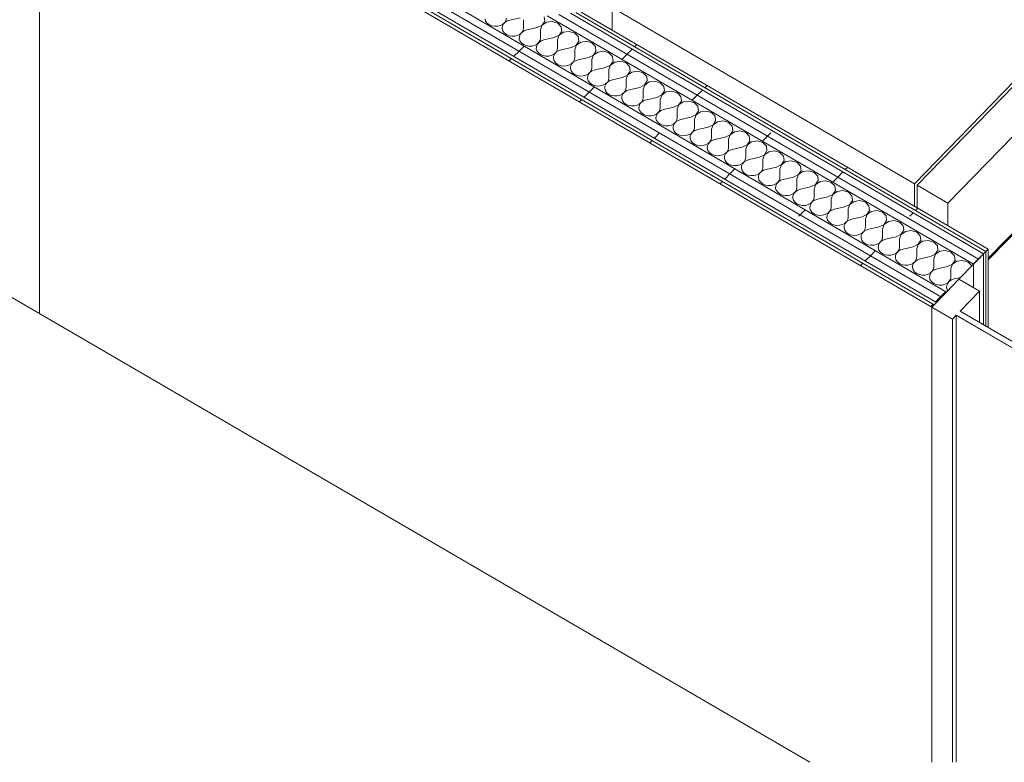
# Model space of a CAD drawing. Header units: millimetres. Extents: x -21126 to 28102, y -1237 to 9397.
# Tile 204 of 226: x 18581 to 20209, y -457 to 771. Entities that reach past the tile are written whole.
import ezdxf

# ---------------------------------------------------------------- set-up
doc = ezdxf.new("R2010")
doc.units = ezdxf.units.MM
doc.header["$MEASUREMENT"] = 0
doc.linetypes.add('Wipeout_Contour', pattern=[1000, 0, -1000])
for name, color, linetype in [('14_PAV_Paviment existent', 7, 'Continuous'), ('Nuevo_08_E_Envans secs', 7, 'Continuous'), ('Nuevo_09_EI_Mobiliari cuines', 7, 'Continuous'), ('Nuevo_Ventanas Archicad', 7, 'Continuous')]:
    doc.layers.add(name, color=color, linetype=linetype)
for name, color, linetype, lineweight in [('14_PAV_Paviment existent_Pluma_Nº__89', 7, 'Continuous', 5), ('Nuevo_08_E_Envans secs_Pluma_Nº__1', 7, 'Continuous', 5), ('Nuevo_08_E_Envans secs_Pluma_Nº__47', 7, 'Continuous', 20), ('Nuevo_09_EI_Mobiliari cuines_Pluma_Nº__1', 7, 'Continuous', 5), ('Nuevo_09_EI_Mobiliari cuines_Pluma_Nº__24', 252, 'Continuous', 5), ('Nuevo_Ventanas Archicad_Pluma_Nº__1', 7, 'Continuous', 5)]:
    doc.layers.add(name, color=color, linetype=linetype, lineweight=lineweight)
for name, color, linetype, lineweight, true_color in [('Nuevo_08_E_Envans secs_Pluma_Nº__102', 7, 'Continuous', 5, 0xcccccc), ('Nuevo_08_E_Envans secs_Pluma_Nº__171', 171, 'Continuous', 13, 0xaaaaff), ('Nuevo_08_E_Envans secs_Pluma_Nº__177', 7, 'Continuous', 15, 0xf7e046)]:
    doc.layers.add(name, color=color, linetype=linetype, lineweight=lineweight, true_color=true_color)
pattern_1 = [(45, (6815.65, 8903), (-183.8478, 183.8478), [195, -65]), (45, (6815.65, 9086.86), (-183.8478, 183.8478), [195, -65])]

# ---------------------------------------------------------------- blocks, each defined once
blk = doc.blocks.new('Elem Sección_163_2', base_point=(6815.6, 8903))
at = {"layer": 'Nuevo_09_EI_Mobiliari cuines_Pluma_Nº__1', "color": 7, "linetype": 'Continuous', "lineweight": 5}
for p, q in [((20506.6, 952.4), (20506.6, 959.3)), ((20561.8, 772.4), (20561.8, 927.2)), ((19560.6, 754.1), (19560.6, 791.4)), ((20182.6, 376.7), (20561.8, 767.2)), ((20560.2, 765.6), (20561.8, 764.6)), ((20561.8, 767.2), (20561.8, 772.4)), ((20587.2, 757.6), (20561.8, 772.4)), ((20561.8, 767.2), (20584, 754.3)), ((20561.8, 764.6), (20182.6, 374.1)), ((20582.4, 752.6), (20561.8, 764.6)), ((20561.8, 764.6), (20561.8, 759.5)), ((20561.8, 102.6), (20561.8, 759.5)), ((20561.8, 759.5), (20579.2, 749.3)), ((20587.2, 757.6), (20568.1, 737.9)), ((20568.1, 732.7), (20587.2, 752.4)), ((20587.2, 749.8), (20568.1, 730.1)), ((20587.2, 749.8), (20585.6, 750.8)), ((20587.2, 752.4), (20587.2, 757.6)), ((20587.2, 744.7), (20587.2, 749.8)), ((20568.1, 724.9), (20587.2, 744.7)), ((20568.1, 737.9), (20568.1, 732.7)), ((20582.4, 747.5), (20584, 746.5)), ((20568.1, 730.1), (20568.1, 724.9)), ((20060.8, 462.8), (20060.8, 500.1)), ((20065, 497.6), (20065, 460.4)), ((20115.9, 468), (20115.9, 430.7)), ((20523.9, 63.6), (20561.8, 102.6)), ((20536.3, 71.9), (20536.3, 76.4))]:
    blk.add_line(p, q, dxfattribs=at)
at = {"layer": 'Nuevo_09_EI_Mobiliari cuines_Pluma_Nº__24', "color": 252, "linetype": 'Continuous', "lineweight": 5}
for p, q in [((20006.4, 1250.5), (19560.6, 791.4)), ((20006.4, 1250.5), (20506.6, 959.3)), ((20506.6, 959.3), (20060.8, 500.1)), ((20510.9, 956.8), (20065, 497.6)), ((20510.9, 956.8), (20561.8, 927.2)), ((20561.8, 927.2), (20115.9, 468)), ((19560.6, 791.4), (20060.8, 500.1)), ((20065, 497.6), (20115.9, 468))]:
    blk.add_line(p, q, dxfattribs=at)
blk = doc.blocks.new('Elem Sección_175_2', base_point=(6815.6, 8903))
at = {"layer": 'Nuevo_Ventanas Archicad_Pluma_Nº__1', "color": 7, "linetype": 'Continuous', "lineweight": 5}
for p, q in [((18613.6, 1155.4), (18613.6, 310.2)), ((18613.6, 310.2), (18613.6, 285.3))]:
    blk.add_line(p, q, dxfattribs=at)
blk = doc.blocks.new('*X223', base_point=(6815.6, 8903))
at = {"layer": 'Nuevo_08_E_Envans secs_Pluma_Nº__102', "color": 254, "linetype": 'Continuous', "lineweight": 5, "true_color": 0xcccccc}
for p, q in [((19350.4, 772.7), (19351.5, 769)), ((19351.5, 769), (19353.9, 765.7)), ((19353.9, 765.7), (19357.4, 763.1)), ((19379.9, 763.9), (19383, 766.8)), ((19383.2, 766.7), (19380.4, 763.6)), ((19383, 766.8), (19385, 770.3)), ((19386.9, 769.2), (19383.2, 766.7)), ((19385, 770.3), (19385.7, 774)), ((19391.4, 770.7), (19386.9, 769.2)), ((19408.3, 774.5), (19391.4, 770.7)), ((19414, 771.2), (19414, 757.5)), ((19444.8, 762), (19449.1, 768.8)), ((19452.1, 767), (19444.9, 762)), ((19449.1, 768.8), (19448.2, 776.2)), ((19461.6, 768.4), (19452.1, 767)), ((19470.6, 765.7), (19461.6, 768.4)), ((19476.4, 759.7), (19470.6, 765.7)), ((19357.4, 763.1), (19361.6, 761.2)), ((19361.6, 761.2), (19366.4, 760.4)), ((19366.4, 760.4), (19371.3, 760.6)), ((19371.3, 760.6), (19375.9, 761.8)), ((19375.9, 761.8), (19379.9, 763.9)), ((19378.9, 760), (19378.7, 756.2)), ((19378.7, 756.2), (19379.8, 752.6)), ((19380.4, 763.6), (19378.9, 760)), ((19379.8, 752.6), (19382.2, 749.3)), ((19382.2, 749.3), (19385.7, 746.6)), ((19408.2, 747.4), (19411.3, 750.3)), ((19411.4, 750.3), (19408.7, 747.1)), ((19411.3, 750.3), (19413.3, 753.8)), ((19415.2, 752.7), (19411.4, 750.3)), ((19413.3, 753.8), (19414, 757.5)), ((19419.6, 754.2), (19415.2, 752.7)), ((19436.6, 758.1), (19419.6, 754.2)), ((19436.6, 758.1), (19444.8, 762)), ((19442.3, 754.8), (19442.2, 741.1)), ((19444.9, 762), (19442.3, 754.8)), ((19473.1, 745.6), (19477.3, 752.3)), ((19480.3, 750.6), (19473.2, 745.5)), ((19477.3, 752.3), (19476.4, 759.7)), ((19489.8, 751.9), (19480.3, 750.6)), ((19498.9, 749.2), (19489.8, 751.9)), ((19504.7, 743.3), (19498.9, 749.2)), ((19385.7, 746.6), (19389.9, 744.8)), ((19389.9, 744.8), (19394.7, 743.9)), ((19394.7, 743.9), (19399.5, 744.1)), ((19399.5, 744.1), (19404.2, 745.3)), ((19404.2, 745.3), (19408.2, 747.4)), ((19407.2, 743.6), (19406.9, 739.8)), ((19406.9, 739.8), (19408.1, 736.1)), ((19408.7, 747.1), (19407.2, 743.6)), ((19408.1, 736.1), (19410.5, 732.8)), ((19410.5, 732.8), (19413.9, 730.1)), ((19436.5, 731), (19439.6, 733.9)), ((19439.7, 733.8), (19437, 730.7)), ((19439.6, 733.9), (19441.6, 737.3)), ((19443.4, 736.2), (19439.7, 733.8)), ((19441.6, 737.3), (19442.2, 741.1)), ((19447.9, 737.8), (19443.4, 736.2)), ((19464.9, 741.6), (19447.9, 737.8)), ((19464.9, 741.6), (19473.1, 745.6)), ((19473.2, 745.5), (19470.5, 738.3)), ((19470.5, 738.3), (19470.5, 724.6)), ((19501.3, 729.1), (19505.6, 735.8)), ((19508.6, 734.1), (19501.5, 729.1)), ((19505.6, 735.8), (19504.7, 743.3)), ((19518.1, 735.5), (19508.6, 734.1)), ((19527.1, 732.8), (19518.1, 735.5)), ((19533, 726.8), (19527.1, 732.8)), ((19413.9, 730.1), (19418.2, 728.3)), ((19418.2, 728.3), (19422.9, 727.5)), ((19422.9, 727.5), (19427.8, 727.6)), ((19427.8, 727.6), (19432.4, 728.8)), ((19432.4, 728.8), (19436.5, 731)), ((19435.4, 727.1), (19435.2, 723.3)), ((19435.2, 723.3), (19436.3, 719.6)), ((19437, 730.7), (19435.4, 727.1)), ((19436.3, 719.6), (19438.7, 716.3)), ((19464.7, 714.5), (19467.9, 717.4)), ((19468, 717.3), (19465.2, 714.2)), ((19467.9, 717.4), (19469.8, 720.9)), ((19471.7, 719.8), (19468, 717.3)), ((19469.8, 720.9), (19470.5, 724.6)), ((19476.2, 721.3), (19471.7, 719.8)), ((19493.2, 725.1), (19476.2, 721.3)), ((19493.2, 725.1), (19501.3, 729.1)), ((19501.5, 729.1), (19498.8, 721.9)), ((19498.8, 721.9), (19498.8, 708.2)), ((19529.6, 712.7), (19533.9, 719.4)), ((19536.9, 717.6), (19529.7, 712.6)), ((19533.9, 719.4), (19533, 726.8)), ((19546.4, 719), (19536.9, 717.6)), ((19555.4, 716.3), (19546.4, 719)), ((19438.7, 716.3), (19442.2, 713.7)), ((19442.2, 713.7), (19446.5, 711.8)), ((19446.5, 711.8), (19451.2, 711)), ((19451.2, 711), (19456.1, 711.2)), ((19456.1, 711.2), (19460.7, 712.4)), ((19460.7, 712.4), (19464.7, 714.5)), ((19463.7, 710.6), (19463.5, 706.9)), ((19463.5, 706.9), (19464.6, 703.2)), ((19465.2, 714.2), (19463.7, 710.6)), ((19464.6, 703.2), (19467, 699.9)), ((19493, 698), (19496.1, 701)), ((19496.2, 700.9), (19493.5, 697.8)), ((19496.1, 701), (19498.1, 704.4)), ((19500, 703.3), (19496.2, 700.9)), ((19498.1, 704.4), (19498.8, 708.2)), ((19504.4, 704.9), (19500, 703.3)), ((19521.4, 708.7), (19504.4, 704.9)), ((19521.4, 708.7), (19529.6, 712.7)), ((19529.7, 712.6), (19527.1, 705.4)), ((19527.1, 705.4), (19527.1, 691.7)), ((19561.2, 710.4), (19555.4, 716.3)), ((19557.9, 696.2), (19562.2, 702.9)), ((19565.1, 701.2), (19558, 696.1)), ((19562.2, 702.9), (19561.2, 710.4)), ((19574.6, 702.6), (19565.1, 701.2)), ((19583.7, 699.9), (19574.6, 702.6)), ((19467, 699.9), (19470.5, 697.2)), ((19470.5, 697.2), (19474.7, 695.4)), ((19474.7, 695.4), (19479.5, 694.5)), ((19479.5, 694.5), (19484.4, 694.7)), ((19484.4, 694.7), (19489, 695.9)), ((19489, 695.9), (19493, 698)), ((19492, 694.2), (19491.8, 690.4)), ((19491.8, 690.4), (19492.9, 686.7)), ((19493.5, 697.8), (19492, 694.2)), ((19492.9, 686.7), (19495.3, 683.4)), ((19521.3, 681.6), (19524.4, 684.5)), ((19524.5, 684.4), (19521.8, 681.3)), ((19524.4, 684.5), (19526.4, 688)), ((19528.3, 686.9), (19524.5, 684.4)), ((19526.4, 688), (19527.1, 691.7)), ((19532.7, 688.4), (19528.3, 686.9)), ((19549.7, 692.2), (19532.7, 688.4)), ((19549.7, 692.2), (19557.9, 696.2)), ((19558, 696.1), (19555.3, 688.9)), ((19555.3, 688.9), (19555.3, 675.2)), ((19589.5, 693.9), (19583.7, 699.9)), ((19586.2, 679.7), (19590.4, 686.4)), ((19593.4, 684.7), (19586.3, 679.7)), ((19590.4, 686.4), (19589.5, 693.9)), ((19602.9, 686.1), (19593.4, 684.7)), ((19611.9, 683.4), (19602.9, 686.1)), ((19495.3, 683.4), (19498.7, 680.8)), ((19498.7, 680.8), (19503, 678.9)), ((19503, 678.9), (19507.8, 678.1)), ((19507.8, 678.1), (19512.6, 678.2)), ((19512.6, 678.2), (19517.3, 679.4)), ((19517.3, 679.4), (19521.3, 681.6)), ((19520.2, 677.7), (19520, 673.9)), ((19520, 673.9), (19521.2, 670.3)), ((19521.8, 681.3), (19520.2, 677.7)), ((19521.2, 670.3), (19523.5, 667)), ((19549.6, 665.1), (19552.7, 668)), ((19552.8, 668), (19550, 664.8)), ((19552.7, 668), (19554.6, 671.5)), ((19556.5, 670.4), (19552.8, 668)), ((19554.6, 671.5), (19555.3, 675.2)), ((19561, 671.9), (19556.5, 670.4)), ((19578, 675.8), (19561, 671.9)), ((19578, 675.8), (19586.2, 679.7)), ((19586.3, 679.7), (19583.6, 672.5)), ((19583.6, 672.5), (19583.6, 658.8)), ((19617.8, 677.4), (19611.9, 683.4)), ((19614.4, 663.3), (19618.7, 670)), ((19621.7, 668.3), (19614.5, 663.2)), ((19618.7, 670), (19617.8, 677.4)), ((19631.2, 669.6), (19621.7, 668.3)), ((19640.2, 666.9), (19631.2, 669.6)), ((19523.5, 667), (19527, 664.3)), ((19527, 664.3), (19531.3, 662.5)), ((19531.3, 662.5), (19536, 661.6)), ((19536, 661.6), (19540.9, 661.8)), ((19540.9, 661.8), (19545.5, 663)), ((19545.5, 663), (19549.6, 665.1)), ((19548.5, 661.3), (19548.3, 657.5)), ((19548.3, 657.5), (19549.4, 653.8)), ((19550, 664.8), (19548.5, 661.3)), ((19549.4, 653.8), (19551.8, 650.5)), ((19577.8, 648.7), (19580.9, 651.6)), ((19581.1, 651.5), (19578.3, 648.4)), ((19580.9, 651.6), (19582.9, 655)), ((19584.8, 653.9), (19581.1, 651.5)), ((19582.9, 655), (19583.6, 658.8)), ((19589.2, 655.5), (19584.8, 653.9)), ((19606.2, 659.3), (19589.2, 655.5)), ((19606.2, 659.3), (19614.4, 663.3)), ((19614.5, 663.2), (19611.9, 656)), ((19611.9, 656), (19611.9, 642.3)), ((19646, 661), (19640.2, 666.9)), ((19642.7, 646.8), (19647, 653.5)), ((19650, 651.8), (19642.8, 646.7)), ((19647, 653.5), (19646, 661)), ((19659.5, 653.2), (19650, 651.8)), ((19668.5, 650.5), (19659.5, 653.2)), ((19551.8, 650.5), (19555.3, 647.8)), ((19555.3, 647.8), (19559.5, 646)), ((19559.5, 646), (19564.3, 645.1)), ((19564.3, 645.1), (19569.2, 645.3)), ((19569.2, 645.3), (19573.8, 646.5)), ((19573.8, 646.5), (19577.8, 648.7)), ((19576.8, 644.8), (19576.6, 641)), ((19576.6, 641), (19577.7, 637.3)), ((19578.3, 648.4), (19576.8, 644.8)), ((19577.7, 637.3), (19580.1, 634)), ((19606.1, 632.2), (19609.2, 635.1)), ((19609.3, 635), (19606.6, 631.9)), ((19609.2, 635.1), (19611.2, 638.6)), ((19613.1, 637.5), (19609.3, 635)), ((19611.2, 638.6), (19611.9, 642.3)), ((19617.5, 639), (19613.1, 637.5)), ((19634.5, 642.8), (19617.5, 639)), ((19634.5, 642.8), (19642.7, 646.8)), ((19640.2, 639.5), (19640.1, 625.8)), ((19642.8, 646.7), (19640.2, 639.5)), ((19674.3, 644.5), (19668.5, 650.5)), ((19671, 630.3), (19675.2, 637.1)), ((19678.2, 635.3), (19671.1, 630.3)), ((19675.2, 637.1), (19674.3, 644.5)), ((19687.7, 636.7), (19678.2, 635.3)), ((19696.7, 634), (19687.7, 636.7)), ((19580.1, 634), (19583.5, 631.4)), ((19583.5, 631.4), (19587.8, 629.5)), ((19587.8, 629.5), (19592.6, 628.7)), ((19592.6, 628.7), (19597.4, 628.9)), ((19597.4, 628.9), (19602.1, 630.1)), ((19602.1, 630.1), (19606.1, 632.2)), ((19605.1, 628.3), (19604.8, 624.6)), ((19604.8, 624.6), (19606, 620.9)), ((19606.6, 631.9), (19605.1, 628.3)), ((19606, 620.9), (19608.4, 617.6)), ((19637.5, 618.6), (19639.5, 622.1)), ((19641.3, 621), (19637.6, 618.6)), ((19639.5, 622.1), (19640.1, 625.8)), ((19645.8, 622.6), (19641.3, 621)), ((19662.8, 626.4), (19645.8, 622.6)), ((19662.8, 626.4), (19671, 630.3)), ((19671.1, 630.3), (19668.4, 623.1)), ((19668.4, 623.1), (19668.4, 609.4)), ((19702.6, 628.1), (19696.7, 634)), ((19699.2, 613.9), (19703.5, 620.6)), ((19706.5, 618.9), (19699.4, 613.8)), ((19703.5, 620.6), (19702.6, 628.1)), ((19716, 620.2), (19706.5, 618.9)), ((19725, 617.6), (19716, 620.2)), ((19608.4, 617.6), (19611.8, 614.9)), ((19611.8, 614.9), (19616.1, 613.1)), ((19616.1, 613.1), (19620.8, 612.2)), ((19620.8, 612.2), (19625.7, 612.4)), ((19625.7, 612.4), (19630.3, 613.6)), ((19630.3, 613.6), (19634.4, 615.7)), ((19633.3, 611.9), (19633.1, 608.1)), ((19633.1, 608.1), (19634.2, 604.4)), ((19634.9, 615.5), (19633.3, 611.9)), ((19634.2, 604.4), (19636.6, 601.1)), ((19634.4, 615.7), (19637.5, 618.6)), ((19637.6, 618.6), (19634.9, 615.5)), ((19665.8, 602.2), (19667.7, 605.6)), ((19669.6, 604.5), (19665.9, 602.1)), ((19667.7, 605.6), (19668.4, 609.4)), ((19674.1, 606.1), (19669.6, 604.5)), ((19691, 609.9), (19674.1, 606.1)), ((19691, 609.9), (19699.2, 613.9)), ((19699.4, 613.8), (19696.7, 606.6)), ((19696.7, 606.6), (19696.7, 592.9)), ((19730.9, 611.6), (19725, 617.6)), ((19727.5, 597.4), (19731.8, 604.1)), ((19734.8, 602.4), (19727.6, 597.4)), ((19731.8, 604.1), (19730.9, 611.6)), ((19744.3, 603.8), (19734.8, 602.4)), ((19753.3, 601.1), (19744.3, 603.8)), ((19636.6, 601.1), (19640.1, 598.5)), ((19640.1, 598.5), (19644.4, 596.6)), ((19644.4, 596.6), (19649.1, 595.8)), ((19649.1, 595.8), (19654, 595.9)), ((19654, 595.9), (19658.6, 597.1)), ((19658.6, 597.1), (19662.6, 599.3)), ((19661.6, 595.4), (19661.4, 591.6)), ((19661.4, 591.6), (19662.5, 588)), ((19663.1, 599), (19661.6, 595.4)), ((19662.5, 588), (19664.9, 584.7)), ((19662.6, 599.3), (19665.8, 602.2)), ((19665.9, 602.1), (19663.1, 599)), ((19694, 585.7), (19696, 589.2)), ((19697.9, 588.1), (19694.1, 585.7)), ((19696, 589.2), (19696.7, 592.9)), ((19702.3, 589.6), (19697.9, 588.1)), ((19719.3, 593.5), (19702.3, 589.6)), ((19719.3, 593.5), (19727.5, 597.4)), ((19725, 590.2), (19724.9, 576.5)), ((19727.6, 597.4), (19725, 590.2)), ((19759.1, 595.1), (19753.3, 601.1)), ((19755.8, 581), (19760.1, 587.7)), ((19760.1, 587.7), (19759.1, 595.1)), ((19772.5, 587.3), (19763, 585.9)), ((19781.6, 584.6), (19772.5, 587.3)), ((19664.9, 584.7), (19668.4, 582)), ((19668.4, 582), (19672.6, 580.2)), ((19672.6, 580.2), (19677.4, 579.3)), ((19677.4, 579.3), (19682.3, 579.5)), ((19682.3, 579.5), (19686.9, 580.7)), ((19686.9, 580.7), (19690.9, 582.8)), ((19689.9, 578.9), (19689.7, 575.2)), ((19689.7, 575.2), (19690.8, 571.5)), ((19691.4, 582.5), (19689.9, 578.9)), ((19690.8, 571.5), (19693.2, 568.2)), ((19690.9, 582.8), (19694, 585.7)), ((19694.1, 585.7), (19691.4, 582.5)), ((19722.3, 569.3), (19724.3, 572.7)), ((19726.1, 571.6), (19722.4, 569.2)), ((19724.3, 572.7), (19724.9, 576.5)), ((19730.6, 573.2), (19726.1, 571.6)), ((19747.6, 577), (19730.6, 573.2)), ((19747.6, 577), (19755.8, 581)), ((19755.9, 580.9), (19753.2, 573.7)), ((19753.2, 573.7), (19753.2, 560)), ((19763, 585.9), (19755.9, 580.9)), ((19787.4, 578.7), (19781.6, 584.6)), ((19784.1, 564.5), (19788.3, 571.2)), ((19788.3, 571.2), (19787.4, 578.7)), ((19800.8, 570.9), (19791.3, 569.5)), ((19809.8, 568.2), (19800.8, 570.9)), ((19693.2, 568.2), (19696.6, 565.5)), ((19696.6, 565.5), (19700.9, 563.7)), ((19700.9, 563.7), (19705.6, 562.8)), ((19705.6, 562.8), (19710.5, 563)), ((19710.5, 563), (19715.1, 564.2)), ((19715.1, 564.2), (19719.2, 566.4)), ((19718.1, 562.5), (19717.9, 558.7)), ((19717.9, 558.7), (19719.1, 555)), ((19719.7, 566.1), (19718.1, 562.5)), ((19719.1, 555), (19721.4, 551.7)), ((19719.2, 566.4), (19722.3, 569.3)), ((19722.4, 569.2), (19719.7, 566.1)), ((19750.6, 552.8), (19752.5, 556.3)), ((19754.4, 555.2), (19750.7, 552.7)), ((19752.5, 556.3), (19753.2, 560)), ((19758.9, 556.7), (19754.4, 555.2)), ((19775.9, 560.5), (19758.9, 556.7)), ((19775.9, 560.5), (19784.1, 564.5)), ((19784.2, 564.4), (19781.5, 557.2)), ((19781.5, 557.2), (19781.5, 543.5)), ((19791.3, 569.5), (19784.2, 564.4)), ((19815.7, 562.2), (19809.8, 568.2)), ((19812.3, 548), (19816.6, 554.8)), ((19816.6, 554.8), (19815.7, 562.2)), ((19829.1, 554.4), (19819.6, 553)), ((19838.1, 551.7), (19829.1, 554.4)), ((19721.4, 551.7), (19724.9, 549.1)), ((19724.9, 549.1), (19729.2, 547.2)), ((19729.2, 547.2), (19733.9, 546.4)), ((19733.9, 546.4), (19738.8, 546.6)), ((19738.8, 546.6), (19743.4, 547.8)), ((19743.4, 547.8), (19747.4, 549.9)), ((19746.4, 546), (19746.2, 542.2)), ((19746.2, 542.2), (19747.3, 538.6)), ((19747.9, 549.6), (19746.4, 546)), ((19747.3, 538.6), (19749.7, 535.3)), ((19747.4, 549.9), (19750.6, 552.8)), ((19750.7, 552.7), (19747.9, 549.6)), ((19778.8, 536.3), (19780.8, 539.8)), ((19782.7, 538.7), (19778.9, 536.3)), ((19780.8, 539.8), (19781.5, 543.5)), ((19787.1, 540.2), (19782.7, 538.7)), ((19804.1, 544.1), (19787.1, 540.2)), ((19804.1, 544.1), (19812.3, 548)), ((19812.4, 548), (19809.8, 540.8)), ((19809.8, 540.8), (19809.8, 527.1)), ((19819.6, 553), (19812.4, 548)), ((19843.9, 545.7), (19838.1, 551.7)), ((19840.6, 531.6), (19844.9, 538.3)), ((19844.9, 538.3), (19843.9, 545.7)), ((19857.4, 537.9), (19847.9, 536.6)), ((19866.4, 535.3), (19857.4, 537.9)), ((19749.7, 535.3), (19753.2, 532.6)), ((19753.2, 532.6), (19757.4, 530.8)), ((19757.4, 530.8), (19762.2, 529.9)), ((19762.2, 529.9), (19767.1, 530.1)), ((19767.1, 530.1), (19771.7, 531.3)), ((19771.7, 531.3), (19775.7, 533.4)), ((19774.7, 529.6), (19774.5, 525.8)), ((19774.5, 525.8), (19775.6, 522.1)), ((19776.2, 533.1), (19774.7, 529.6)), ((19775.6, 522.1), (19778, 518.8)), ((19775.7, 533.4), (19778.8, 536.3)), ((19778.9, 536.3), (19776.2, 533.1)), ((19807.1, 519.9), (19809.1, 523.3)), ((19811, 522.2), (19807.2, 519.8)), ((19809.1, 523.3), (19809.8, 527.1)), ((19815.4, 523.8), (19811, 522.2)), ((19832.4, 527.6), (19815.4, 523.8)), ((19832.4, 527.6), (19840.6, 531.6)), ((19838.1, 524.3), (19838, 510.6)), ((19840.7, 531.5), (19838.1, 524.3)), ((19847.9, 536.6), (19840.7, 531.5)), ((19872.2, 529.3), (19866.4, 535.3)), ((19868.9, 515.1), (19873.1, 521.8)), ((19873.1, 521.8), (19872.2, 529.3)), ((19885.6, 521.5), (19876.1, 520.1)), ((19894.6, 518.8), (19885.6, 521.5)), ((19778, 518.8), (19781.4, 516.1)), ((19781.4, 516.1), (19785.7, 514.3)), ((19785.7, 514.3), (19790.5, 513.5)), ((19790.5, 513.5), (19795.3, 513.6)), ((19795.3, 513.6), (19800, 514.8)), ((19800, 514.8), (19804, 517)), ((19802.9, 513.1), (19802.7, 509.3)), ((19802.7, 509.3), (19803.9, 505.6)), ((19804.5, 516.7), (19802.9, 513.1)), ((19803.9, 505.6), (19806.3, 502.4)), ((19804, 517), (19807.1, 519.9)), ((19807.2, 519.8), (19804.5, 516.7)), ((19835.4, 503.4), (19837.3, 506.9)), ((19839.2, 505.8), (19835.5, 503.4)), ((19837.3, 506.9), (19838, 510.6)), ((19843.7, 507.3), (19839.2, 505.8)), ((19860.7, 511.1), (19843.7, 507.3)), ((19860.7, 511.1), (19868.9, 515.1)), ((19869, 515.1), (19866.3, 507.9)), ((19866.3, 507.9), (19866.3, 494.2)), ((19876.1, 520.1), (19869, 515.1)), ((19900.5, 512.8), (19894.6, 518.8)), ((19897.1, 498.7), (19901.4, 505.4)), ((19901.4, 505.4), (19900.5, 512.8)), ((19913.9, 505), (19904.4, 503.6)), ((19922.9, 502.3), (19913.9, 505)), ((19806.3, 502.4), (19809.7, 499.7)), ((19809.7, 499.7), (19814, 497.9)), ((19814, 497.9), (19818.7, 497)), ((19818.7, 497), (19823.6, 497.2)), ((19823.6, 497.2), (19828.2, 498.4)), ((19828.2, 498.4), (19832.3, 500.5)), ((19831.2, 496.6), (19831, 492.9)), ((19831, 492.9), (19832.1, 489.2)), ((19832.7, 500.2), (19831.2, 496.6)), ((19832.1, 489.2), (19834.5, 485.9)), ((19832.3, 500.5), (19835.4, 503.4)), ((19835.5, 503.4), (19832.7, 500.2)), ((19863.6, 487), (19865.6, 490.4)), ((19867.5, 489.3), (19863.8, 486.9)), ((19865.6, 490.4), (19866.3, 494.2)), ((19872, 490.9), (19867.5, 489.3)), ((19888.9, 494.7), (19872, 490.9)), ((19888.9, 494.7), (19897.1, 498.7)), ((19897.2, 498.6), (19894.6, 491.4)), ((19894.6, 491.4), (19894.6, 477.7)), ((19904.4, 503.6), (19897.2, 498.6)), ((19928.8, 496.4), (19922.9, 502.3)), ((19925.4, 482.2), (19929.7, 488.9)), ((19929.7, 488.9), (19928.8, 496.4)), ((19942.2, 488.6), (19932.7, 487.2)), ((19951.2, 485.9), (19942.2, 488.6)), ((19834.5, 485.9), (19838, 483.2)), ((19838, 483.2), (19842.2, 481.4)), ((19842.2, 481.4), (19847, 480.5)), ((19847, 480.5), (19851.9, 480.7)), ((19851.9, 480.7), (19856.5, 481.9)), ((19856.5, 481.9), (19860.5, 484.1)), ((19859.5, 480.2), (19859.3, 476.4)), ((19859.3, 476.4), (19860.4, 472.7)), ((19861, 483.8), (19859.5, 480.2)), ((19860.4, 472.7), (19862.8, 469.4)), ((19860.5, 484.1), (19863.6, 487)), ((19863.8, 486.9), (19861, 483.8)), ((19891.9, 470.5), (19893.9, 474)), ((19895.8, 472.9), (19892, 470.4)), ((19893.9, 474), (19894.6, 477.7)), ((19900.2, 474.4), (19895.8, 472.9)), ((19917.2, 478.2), (19900.2, 474.4)), ((19917.2, 478.2), (19925.4, 482.2)), ((19922.9, 474.9), (19922.8, 461.2)), ((19925.5, 482.1), (19922.9, 474.9)), ((19932.7, 487.2), (19925.5, 482.1)), ((19957, 479.9), (19951.2, 485.9)), ((19953.7, 465.7), (19957.9, 472.5)), ((19957.9, 472.5), (19957, 479.9)), ((19862.8, 469.4), (19866.3, 466.8)), ((19866.3, 466.8), (19870.5, 464.9)), ((19870.5, 464.9), (19875.3, 464.1)), ((19875.3, 464.1), (19880.1, 464.2)), ((19880.1, 464.2), (19884.8, 465.5)), ((19884.8, 465.5), (19888.8, 467.6)), ((19887.8, 463.7), (19887.5, 459.9)), ((19887.5, 459.9), (19888.7, 456.3)), ((19889.3, 467.3), (19887.8, 463.7)), ((19888.7, 456.3), (19891.1, 453)), ((19888.8, 467.6), (19891.9, 470.5)), ((19892, 470.4), (19889.3, 467.3)), ((19920.2, 454), (19922.2, 457.5)), ((19924, 456.4), (19920.3, 454)), ((19922.2, 457.5), (19922.8, 461.2)), ((19928.5, 457.9), (19924, 456.4)), ((19945.5, 461.8), (19928.5, 457.9)), ((19945.5, 461.8), (19953.7, 465.7)), ((19953.8, 465.7), (19951.1, 458.5)), ((19951.1, 458.5), (19951.1, 444.8)), ((19960.9, 470.7), (19953.8, 465.7)), ((19970.4, 472.1), (19960.9, 470.7)), ((19979.5, 469.4), (19970.4, 472.1)), ((19985.3, 463.4), (19979.5, 469.4)), ((19981.9, 449.3), (19986.2, 456)), ((19986.2, 456), (19985.3, 463.4)), ((19891.1, 453), (19894.5, 450.3)), ((19894.5, 450.3), (19898.8, 448.5)), ((19898.8, 448.5), (19903.5, 447.6)), ((19903.5, 447.6), (19908.4, 447.8)), ((19908.4, 447.8), (19913, 449)), ((19913, 449), (19917.1, 451.1)), ((19916, 447.3), (19915.8, 443.5)), ((19915.8, 443.5), (19917, 439.8)), ((19917.6, 450.8), (19916, 447.3)), ((19917, 439.8), (19919.3, 436.5)), ((19917.1, 451.1), (19920.2, 454)), ((19920.3, 454), (19917.6, 450.8)), ((19948.5, 437.6), (19950.4, 441)), ((19952.3, 439.9), (19948.6, 437.5)), ((19950.4, 441), (19951.1, 444.8)), ((19956.8, 441.5), (19952.3, 439.9)), ((19973.8, 445.3), (19956.8, 441.5)), ((19973.8, 445.3), (19981.9, 449.3)), ((19982.1, 449.2), (19979.4, 442)), ((19979.4, 442), (19979.4, 428.3)), ((19989.2, 454.3), (19982.1, 449.2)), ((19998.7, 455.6), (19989.2, 454.3)), ((20007.7, 452.9), (19998.7, 455.6)), ((20013.6, 447), (20007.7, 452.9)), ((20014.5, 439.5), (20013.6, 447)), ((19919.3, 436.5), (19922.8, 433.8)), ((19922.8, 433.8), (19927.1, 432)), ((19927.1, 432), (19931.8, 431.1)), ((19931.8, 431.1), (19936.7, 431.3)), ((19936.7, 431.3), (19941.3, 432.5)), ((19941.3, 432.5), (19945.3, 434.7)), ((19944.3, 430.8), (19944.1, 427)), ((19944.1, 427), (19945.2, 423.3)), ((19945.8, 434.4), (19944.3, 430.8)), ((19945.2, 423.3), (19947.6, 420)), ((19945.3, 434.7), (19948.5, 437.6)), ((19948.6, 437.5), (19945.8, 434.4)), ((19976.7, 421.1), (19978.7, 424.6)), ((19980.6, 423.5), (19976.8, 421)), ((19978.7, 424.6), (19979.4, 428.3)), ((19985, 425), (19980.6, 423.5)), ((20002, 428.8), (19985, 425)), ((20002, 428.8), (20010.2, 432.8)), ((20010.3, 432.7), (20007.7, 425.5)), ((20007.7, 425.5), (20007.7, 411.9)), ((20010.2, 432.8), (20014.5, 439.5)), ((20017.5, 437.8), (20010.3, 432.7)), ((20027, 439.2), (20017.5, 437.8)), ((20036, 436.5), (20027, 439.2)), ((20041.8, 430.5), (20036, 436.5)), ((20042.8, 423.1), (20041.8, 430.5)), ((19947.6, 420), (19951.1, 417.4)), ((19951.1, 417.4), (19955.3, 415.5)), ((19955.3, 415.5), (19960.1, 414.7)), ((19960.1, 414.7), (19965, 414.9)), ((19965, 414.9), (19969.6, 416.1)), ((19969.6, 416.1), (19973.6, 418.2)), ((19972.6, 414.3), (19972.4, 410.6)), ((19972.4, 410.6), (19973.5, 406.9)), ((19974.1, 417.9), (19972.6, 414.3)), ((19973.6, 418.2), (19976.7, 421.1)), ((19976.8, 421), (19974.1, 417.9)), ((20005, 404.7), (20007, 408.1)), ((20007, 408.1), (20007.7, 411.9)), ((20013.3, 408.6), (20008.9, 407)), ((20030.3, 412.4), (20013.3, 408.6)), ((20030.3, 412.4), (20038.5, 416.4)), ((20038.6, 416.3), (20035.9, 409.1)), ((20035.9, 409.1), (20035.9, 395.4)), ((20038.5, 416.4), (20042.8, 423.1)), ((20045.7, 421.3), (20038.6, 416.3)), ((20055.2, 422.7), (20045.7, 421.3)), ((20064.3, 420), (20055.2, 422.7)), ((20070.1, 414.1), (20064.3, 420)), ((20071, 406.6), (20070.1, 414.1)), ((19973.5, 406.9), (19975.9, 403.6)), ((19975.9, 403.6), (19979.3, 400.9)), ((19979.3, 400.9), (19983.6, 399.1)), ((19983.6, 399.1), (19988.4, 398.2)), ((19988.4, 398.2), (19993.2, 398.4)), ((19993.2, 398.4), (19997.9, 399.6)), ((19997.9, 399.6), (20001.9, 401.7)), ((20000.8, 397.9), (20000.6, 394.1)), ((20000.6, 394.1), (20001.8, 390.4)), ((20002.4, 401.5), (20000.8, 397.9)), ((20001.9, 401.7), (20005, 404.7)), ((20005.1, 404.6), (20002.4, 401.5)), ((20008.9, 407), (20005.1, 404.6)), ((20033.3, 388.2), (20035.2, 391.6)), ((20035.2, 391.6), (20035.9, 395.4)), ((20041.6, 392.1), (20037.1, 390.6)), ((20058.6, 395.9), (20041.6, 392.1)), ((20058.6, 395.9), (20066.8, 399.9)), ((20066.9, 399.8), (20064.2, 392.6)), ((20064.2, 392.6), (20064.2, 378.9)), ((20066.8, 399.9), (20071, 406.6)), ((20074, 404.9), (20066.9, 399.8)), ((20083.5, 406.3), (20074, 404.9)), ((20092.5, 403.6), (20083.5, 406.3)), ((20098.4, 397.6), (20092.5, 403.6)), ((20099.3, 390.1), (20098.4, 397.6)), ((20001.8, 390.4), (20004.1, 387.1)), ((20004.1, 387.1), (20007.6, 384.5)), ((20007.6, 384.5), (20011.9, 382.6)), ((20011.9, 382.6), (20016.6, 381.8)), ((20016.6, 381.8), (20021.5, 381.9)), ((20021.5, 381.9), (20026.1, 383.1)), ((20026.1, 383.1), (20030.2, 385.3)), ((20029.1, 381.4), (20028.9, 377.6)), ((20028.9, 377.6), (20030, 374)), ((20030.6, 385), (20029.1, 381.4)), ((20030.2, 385.3), (20033.3, 388.2)), ((20033.4, 388.1), (20030.6, 385)), ((20037.1, 390.6), (20033.4, 388.1)), ((20061.5, 371.7), (20063.5, 375.2)), ((20063.5, 375.2), (20064.2, 378.9)), ((20069.8, 375.6), (20065.4, 374.1)), ((20086.8, 379.5), (20069.8, 375.6)), ((20086.8, 379.5), (20095, 383.4)), ((20095.1, 383.4), (20092.5, 376.2)), ((20092.5, 376.2), (20092.5, 362.5)), ((20095, 383.4), (20099.3, 390.1)), ((20102.3, 388.4), (20095.1, 383.4)), ((20111.8, 389.8), (20102.3, 388.4)), ((20120.8, 387.1), (20111.8, 389.8)), ((20126.6, 381.1), (20120.8, 387.1)), ((20127.6, 373.7), (20126.6, 381.1)), ((20030, 374), (20032.4, 370.7)), ((20032.4, 370.7), (20035.9, 368)), ((20035.9, 368), (20040.1, 366.2)), ((20040.1, 366.2), (20044.9, 365.3)), ((20044.9, 365.3), (20049.8, 365.5)), ((20049.8, 365.5), (20054.4, 366.7)), ((20054.4, 366.7), (20058.4, 368.8)), ((20057.4, 364.9), (20057.2, 361.2)), ((20057.2, 361.2), (20058.3, 357.5)), ((20058.9, 368.5), (20057.4, 364.9)), ((20058.4, 368.8), (20061.5, 371.7)), ((20061.7, 371.7), (20058.9, 368.5)), ((20065.4, 374.1), (20061.7, 371.7)), ((20089.8, 355.3), (20091.8, 358.7)), ((20091.8, 358.7), (20092.5, 362.5)), ((20098.1, 359.2), (20093.7, 357.6)), ((20115.1, 363), (20098.1, 359.2)), ((20115.1, 363), (20123.3, 367)), ((20120.8, 359.7), (20120.7, 346)), ((20123.4, 366.9), (20120.8, 359.7)), ((20123.3, 367), (20127.6, 373.7)), ((20130.6, 371.9), (20123.4, 366.9)), ((20140.1, 373.3), (20130.6, 371.9)), ((20149.1, 370.6), (20140.1, 373.3)), ((20154.9, 364.7), (20149.1, 370.6)), ((20155.1, 363.6), (20154.9, 364.7)), ((20058.3, 357.5), (20060.7, 354.2)), ((20060.7, 354.2), (20064.1, 351.5)), ((20064.1, 351.5), (20068.4, 349.7)), ((20068.4, 349.7), (20073.2, 348.8)), ((20073.2, 348.8), (20078, 349)), ((20078, 349), (20082.7, 350.2)), ((20082.7, 350.2), (20086.7, 352.4)), ((20085.7, 348.5), (20085.4, 344.7)), ((20085.4, 344.7), (20086.6, 341)), ((20087.2, 352.1), (20085.7, 348.5)), ((20086.7, 352.4), (20089.8, 355.3)), ((20089.9, 355.2), (20087.2, 352.1)), ((20093.7, 357.6), (20089.9, 355.2)), ((20118.1, 338.8), (20120.1, 342.3)), ((20120.1, 342.3), (20120.7, 346)), ((20126.4, 342.7), (20121.9, 341.2)), ((20137.1, 345.1), (20126.4, 342.7)), ((20086.6, 341), (20089, 337.7)), ((20089, 337.7), (20092.4, 335.1)), ((20092.4, 335.1), (20096.7, 333.2)), ((20096.7, 333.2), (20101.4, 332.4)), ((20101.4, 332.4), (20106.3, 332.6)), ((20106.3, 332.6), (20110.9, 333.8)), ((20110.9, 333.8), (20115, 335.9)), ((20113.9, 332), (20113.7, 328.2)), ((20113.7, 328.2), (20114.8, 324.6)), ((20115.5, 335.6), (20113.9, 332)), ((20115, 335.9), (20118.1, 338.8)), ((20118.2, 338.7), (20115.5, 335.6)), ((20121.9, 341.2), (20118.2, 338.7)), ((20114.8, 324.6), (20115.8, 323.2))]:
    blk.add_line(p, q, dxfattribs=at)
blk = doc.blocks.new('Elem Sección_176_2', base_point=(6815.6, 8903))
at = {"layer": 'Nuevo_08_E_Envans secs', "lineweight": 0}
blk.add_blockref('*X223', (6815.6, 8903), dxfattribs=at)
at = {"color": 254, "linetype": 'Wipeout_Contour', "lineweight": 0, "ltscale": 79405.338618}
blk.add_wipeout([(19500.6, 782.9), (20178.7, 388), (20182.6, 391.9), (19504.4, 786.8)], dxfattribs=at).dxf.layer = 'Nuevo_08_E_Envans secs'
at = {"layer": 'Nuevo_08_E_Envans secs_Pluma_Nº__171', "linetype": 'Continuous', "lineweight": 13, "true_color": 0xaaaaff}
h = blk.add_hatch(dxfattribs=at)
h.set_pattern_fill('Panellat_HPL_0002', color=161, style=0, pattern_type=2)
h.set_pattern_definition(pattern_1)
h.paths.add_polyline_path([(19500.6, 782.9), (20178.7, 388), (20182.6, 391.9), (19504.4, 786.8)])
at = {"color": 254, "linetype": 'Wipeout_Contour', "lineweight": 0, "ltscale": 79333.157052}
blk.add_wipeout([(19480.6, 788.3), (19472.3, 779.8), (20166.6, 375.5), (20174.9, 384.1)], dxfattribs=at).dxf.layer = 'Nuevo_08_E_Envans secs'
at = {"layer": 'Nuevo_08_E_Envans secs_Pluma_Nº__177', "linetype": 'Continuous', "lineweight": 15, "true_color": 0xf7e046}
h = blk.add_hatch(dxfattribs=at)
h.set_pattern_fill('Panellat_HPL_0002', color=53, style=0, pattern_type=2)
h.set_pattern_definition(pattern_1)
h.paths.add_polyline_path([(19480.6, 788.3), (19472.3, 779.8), (20166.6, 375.5), (20174.9, 384.1)])
at = {"layer": 'Nuevo_08_E_Envans secs_Pluma_Nº__47', "color": 7, "linetype": 'Continuous', "lineweight": 20}
for p, q in [((20182.6, 391.9), (20182.6, 262.4)), ((20174.9, 384.1), (20174.9, 266.8)), ((20178.7, 388), (20178.7, 264.6))]:
    blk.add_line(p, q, dxfattribs=at)
at = {"color": 254, "linetype": 'Wipeout_Contour', "lineweight": 0, "ltscale": 98765.906097}
blk.add_wipeout([(19461.3, 786.2), (19453, 777.7), (20158.3, 367), (20166.6, 375.5), (19472.3, 779.8)], dxfattribs=at).dxf.layer = 'Nuevo_08_E_Envans secs'
at = {"layer": 'Nuevo_08_E_Envans secs_Pluma_Nº__177', "linetype": 'Continuous', "lineweight": 15, "true_color": 0xf7e046}
h = blk.add_hatch(dxfattribs=at)
h.set_pattern_fill('Panellat_HPL_0002', color=53, style=0, pattern_type=2)
h.set_pattern_definition(pattern_1)
h.paths.add_polyline_path([(19461.3, 786.2), (19453, 777.7), (20158.3, 367), (20166.6, 375.5), (19472.3, 779.8)])
at = {"layer": 'Nuevo_08_E_Envans secs_Pluma_Nº__1', "color": 7, "linetype": 'Continuous', "lineweight": 5, "flags": 128}
blk.add_lwpolyline([(20182.6, 391.9), (20178.7, 388), (20174.9, 384.1), (20166.6, 375.5), (20158.3, 367), (20134.1, 342)], dxfattribs=at)
at = {"layer": 'Nuevo_08_E_Envans secs_Pluma_Nº__47', "color": 7, "linetype": 'Continuous', "lineweight": 20}
blk.add_line((20158.3, 327.9), (20158.3, 367), dxfattribs=at)
at = {"color": 254, "linetype": 'Wipeout_Contour', "lineweight": 0, "ltscale": 77565.495249}
blk.add_wipeout([(20105.4, 312.4), (20113.7, 321), (18637.8, 1180.3), (18629.5, 1171.8)], dxfattribs=at).dxf.layer = 'Nuevo_08_E_Envans secs'
at = {"layer": 'Nuevo_08_E_Envans secs_Pluma_Nº__177', "linetype": 'Continuous', "lineweight": 15, "true_color": 0xf7e046}
h = blk.add_hatch(dxfattribs=at)
h.set_pattern_fill('Panellat_HPL_0002', color=53, style=0, pattern_type=2)
h.set_pattern_definition(pattern_1)
h.paths.add_polyline_path([(20105.4, 312.4), (20113.7, 321), (18637.8, 1180.3), (18629.5, 1171.8)])
at = {"color": 254, "linetype": 'Wipeout_Contour', "lineweight": 0, "ltscale": 77531.023607}
blk.add_wipeout([(18621.2, 1163.3), (20097.1, 303.9), (20105.4, 312.4), (18629.5, 1171.8)], dxfattribs=at).dxf.layer = 'Nuevo_08_E_Envans secs'
at = {"layer": 'Nuevo_08_E_Envans secs_Pluma_Nº__177', "linetype": 'Continuous', "lineweight": 15, "true_color": 0xf7e046}
h = blk.add_hatch(dxfattribs=at)
h.set_pattern_fill('Panellat_HPL_0002', color=53, style=0, pattern_type=2)
h.set_pattern_definition(pattern_1)
h.paths.add_polyline_path([(18621.2, 1163.3), (20097.1, 303.9), (20105.4, 312.4), (18629.5, 1171.8)])
at = {"color": 254, "linetype": 'Wipeout_Contour', "lineweight": 0, "ltscale": 77489.939662}
blk.add_wipeout([(18613.6, 1155.4), (20089.4, 296), (20093.3, 300), (18617.4, 1159.3)], dxfattribs=at).dxf.layer = 'Nuevo_08_E_Envans secs'
at = {"layer": 'Nuevo_08_E_Envans secs_Pluma_Nº__171', "linetype": 'Continuous', "lineweight": 13, "true_color": 0xaaaaff}
h = blk.add_hatch(dxfattribs=at)
h.set_pattern_fill('Panellat_HPL_0002', color=161, style=0, pattern_type=2)
h.set_pattern_definition(pattern_1)
h.paths.add_polyline_path([(18613.6, 1155.4), (20089.4, 296), (20093.3, 300), (18617.4, 1159.3)])
at = {"layer": 'Nuevo_08_E_Envans secs_Pluma_Nº__1', "color": 7, "linetype": 'Continuous', "lineweight": 5}
for p, q in [((18637.8, 1180.3), (20113.7, 321)), ((18617.4, 1159.3), (20093.3, 300)), ((18621.2, 1163.3), (20097.1, 303.9)), ((18629.5, 1171.8), (20105.4, 312.4)), ((18613.6, 1155.4), (20089.4, 296)), ((19491.6, 781.9), (20174.9, 384.1)), ((19500.6, 782.9), (20178.7, 388)), ((19509.5, 783.9), (20182.6, 391.9)), ((19453, 777.7), (20158.3, 367)), ((19472.3, 779.8), (20166.6, 375.5))]:
    blk.add_line(p, q, dxfattribs=at)
blk = doc.blocks.new('Elem Sección_198_2', base_point=(6815.6, 8903))
at = {"color": 254, "linetype": 'Wipeout_Contour', "lineweight": 0, "ltscale": 80524.428757}
blk.add_wipeout([(20089.4, 296), (20123.4, 276.3), (20168, 322.3), (20134.1, 342)], dxfattribs=at).dxf.layer = 'Nuevo_Ventanas Archicad'
at = {"color": 254, "linetype": 'Wipeout_Contour', "lineweight": 0, "ltscale": 64495.357886}
blk.add_wipeout([(21505.5, -456.5), (21491.6, -448.4), (21483.8, -456.5)], dxfattribs=at).dxf.layer = 'Nuevo_Ventanas Archicad'
at = {"layer": 'Nuevo_Ventanas Archicad_Pluma_Nº__1', "color": 7, "linetype": 'Continuous', "lineweight": 5}
for p, q in [((20134.1, 342), (20168, 322.3)), ((20089.4, -456.5), (20089.4, 296)), ((21491.6, -448.4), (21483.8, -456.5)), ((21491.6, -448.4), (21505.5, -456.5)), ((21505.5, -456.5), (21483.8, -456.5))]:
    blk.add_line(p, q, dxfattribs=at)
at = {"color": 254, "linetype": 'Wipeout_Contour', "lineweight": 0, "ltscale": 83096.355142}
blk.add_wipeout([(20129.7, 282.8), (21399.5, -456.5), (21417.2, -456.5), (20136.1, 289.4)], dxfattribs=at).dxf.layer = 'Nuevo_Ventanas Archicad'
at = {"layer": 'Nuevo_Ventanas Archicad_Pluma_Nº__1', "color": 7, "linetype": 'Continuous', "lineweight": 5}
for p, q in [((20168, 322.3), (20136.1, 289.4)), ((20168, 322.3), (20168, 270.8)), ((20089.4, 296), (20123.4, 276.3)), ((20129.7, 282.8), (20123.4, 276.3)), ((20129.7, -456.5), (20129.7, 282.8)), ((20129.7, 282.8), (21399.5, -456.5)), ((20136.1, 289.4), (21417.2, -456.5)), ((20123.4, 276.3), (20123.4, -456.5)), ((21417.2, -456.5), (21399.5, -456.5))]:
    blk.add_line(p, q, dxfattribs=at)
at = {"layer": 'Nuevo_Ventanas Archicad_Pluma_Nº__1', "color": 7, "linetype": 'Continuous', "lineweight": 5, "flags": 128}
blk.add_lwpolyline([(20134.1, 342), (20113.7, 321), (20105.4, 312.4), (20097.1, 303.9), (20093.3, 300), (20089.4, 296)], dxfattribs=at)
blk = doc.blocks.new('Elem Sección_200_2', base_point=(6815.6, 8903))
at = {"layer": '14_PAV_Paviment existent_Pluma_Nº__89', "color": 7, "linetype": 'Continuous', "lineweight": 5}
blk.add_line((19887.6, -456.5), (17656.4, 842.6), dxfattribs=at)

msp = doc.modelspace()

# ---------------------------------------------------------------- block references
at = {"layer": 'Nuevo_09_EI_Mobiliari cuines', "lineweight": 0}
msp.add_blockref('Elem Sección_163_2', (6815.6, 8903), dxfattribs=at)
at = {"layer": 'Nuevo_Ventanas Archicad', "lineweight": 0}
msp.add_blockref('Elem Sección_175_2', (6815.6, 8903), dxfattribs=at)

# ---------------------------------------------------------------- next in the draw order: block references
at = {"layer": 'Nuevo_08_E_Envans secs', "lineweight": 0}
msp.add_blockref('Elem Sección_176_2', (6815.6, 8903), dxfattribs=at)

# ---------------------------------------------------------------- next in the draw order: block references
at = {"layer": '14_PAV_Paviment existent', "lineweight": 0}
msp.add_blockref('Elem Sección_200_2', (6815.6, 8903), dxfattribs=at)
at = {"layer": 'Nuevo_Ventanas Archicad', "lineweight": 0}
msp.add_blockref('Elem Sección_198_2', (6815.6, 8903), dxfattribs=at)

doc.saveas('drawing.dxf')
